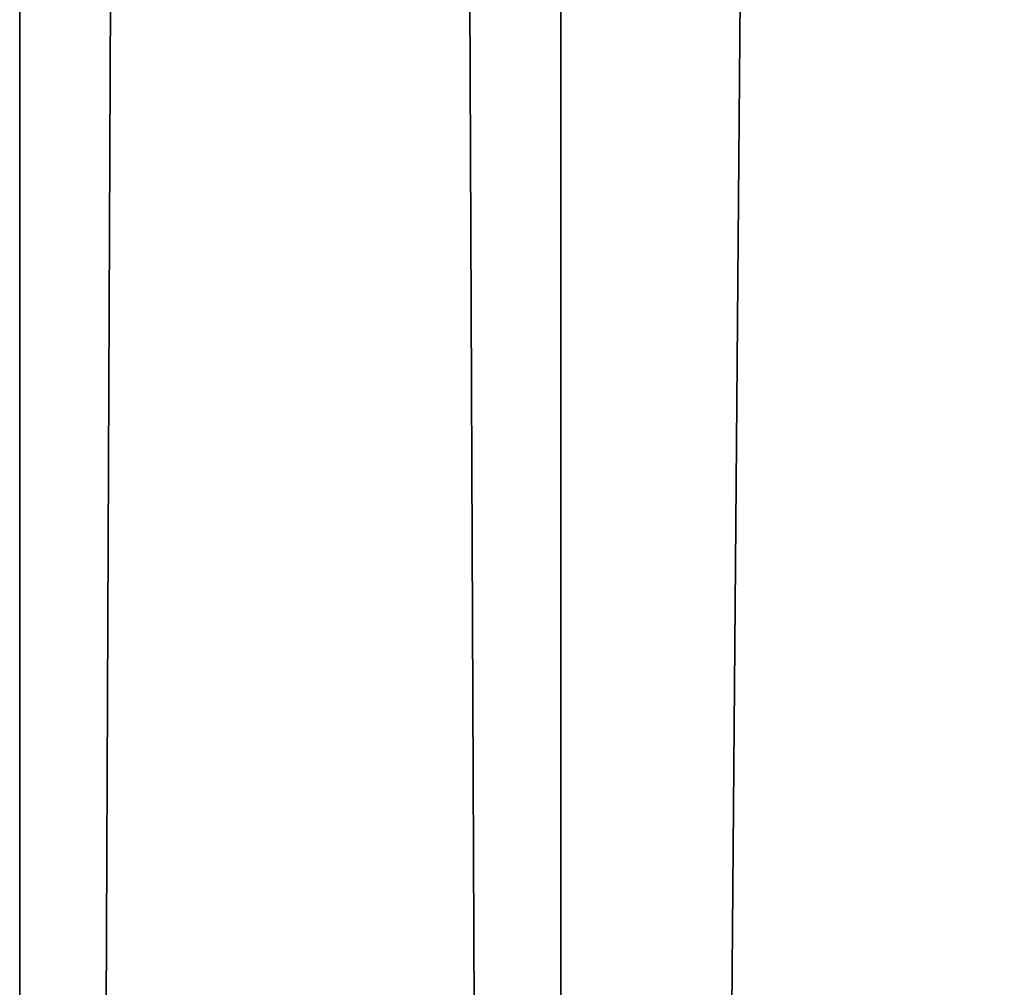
# Model space of a CAD drawing. Extents: x 12 to 103, y 2 to 366.
# Tile 101 of 256: x 14.35 to 16.15, y 42.38 to 44.15. Entities that reach past the tile are written whole.
import ezdxf

# ---------------------------------------------------------------- set-up
doc = ezdxf.new("R2010")
doc.units = 0
doc.header["$LTSCALE"] = 2.54
doc.layers.get('0').update_dxf_attribs({"color": 13, "linetype": 'CONTINUOUS'})

# ---------------------------------------------------------------- blocks, each defined once
blk = doc.blocks.new('SZCZOTKA_DO_WC_EQULA_WISZ_')
at = {"color": 0}
for p, q in [((14.3471, 243.935, 62.0481), (15.3383, 3.935, 68.6248)), ((14.3471, 243.935, 62.0481), (15.3383, 3.935, 68.6248)), ((14.3471, 243.935, 62.0481), (14.3471, 3.935, 62.0481)), ((14.3471, 243.935, 62.0481), (14.3471, 3.935, 62.0481)), ((14.3471, 243.935, 55.3971), (14.3471, 3.935, 62.0481)), ((14.3471, 243.935, 55.3971), (14.3471, 3.935, 62.0481)), ((14.3471, 243.935, 55.3971), (14.3471, 3.935, 55.3971)), ((14.3471, 243.935, 55.3971), (14.3471, 3.935, 55.3971)), ((15.3383, 243.935, 48.8205), (14.3471, 3.935, 55.3971)), ((15.3383, 243.935, 48.8205), (14.3471, 3.935, 55.3971)), ((15.3383, 243.935, 68.6248), (15.3383, 3.935, 68.6248)), ((15.3383, 243.935, 68.6248), (15.3383, 3.935, 68.6248)), ((15.3383, 243.935, 48.8205), (15.3383, 3.935, 48.8205)), ((15.3383, 243.935, 48.8205), (15.3383, 3.935, 48.8205)), ((17.2988, 243.935, 42.465), (15.3383, 3.935, 48.8205)), ((17.2988, 243.935, 42.465), (15.3383, 3.935, 48.8205))]:
    blk.add_line(p, q, dxfattribs=at)
mesh = blk.add_polyface(dxfattribs=at)
corners = [(14.3471, 243.935, 62.0481), (15.3383, 3.935, 68.6248), (15.3383, 243.935, 68.6248)]
mesh.append_faces([[corners[k] for k in face] for face in [(0, 1, 2)]], dxfattribs={"color": 0})
mesh = blk.add_polyface(dxfattribs=at)
corners = [(14.3471, 243.935, 62.0481), (14.3471, 3.935, 62.0481), (15.3383, 3.935, 68.6248)]
mesh.append_faces([[corners[k] for k in face] for face in [(0, 1, 2)]], dxfattribs={"color": 0})
mesh = blk.add_polyface(dxfattribs=at)
corners = [(14.3471, 243.935, 55.3971), (14.3471, 3.935, 62.0481), (14.3471, 243.935, 62.0481)]
mesh.append_faces([[corners[k] for k in face] for face in [(0, 1, 2)]], dxfattribs={"color": 0})
mesh = blk.add_polyface(dxfattribs=at)
corners = [(14.3471, 243.935, 55.3971), (14.3471, 3.935, 55.3971), (14.3471, 3.935, 62.0481)]
mesh.append_faces([[corners[k] for k in face] for face in [(0, 1, 2)]], dxfattribs={"color": 0})
mesh = blk.add_polyface(dxfattribs=at)
corners = [(15.3383, 243.935, 48.8205), (14.3471, 3.935, 55.3971), (14.3471, 243.935, 55.3971)]
mesh.append_faces([[corners[k] for k in face] for face in [(0, 1, 2)]], dxfattribs={"color": 0})
mesh = blk.add_polyface(dxfattribs=at)
corners = [(15.3383, 243.935, 48.8205), (15.3383, 3.935, 48.8205), (14.3471, 3.935, 55.3971)]
mesh.append_faces([[corners[k] for k in face] for face in [(0, 1, 2)]], dxfattribs={"color": 0})
mesh = blk.add_polyface(dxfattribs=at)
corners = [(15.3383, 243.935, 68.6248), (17.2988, 3.935, 74.9803), (17.2988, 243.935, 74.9803)]
mesh.append_faces([[corners[k] for k in face] for face in [(0, 1, 2)]], dxfattribs={"color": 0})
mesh = blk.add_polyface(dxfattribs=at)
corners = [(15.3383, 243.935, 68.6248), (15.3383, 3.935, 68.6248), (17.2988, 3.935, 74.9803)]
mesh.append_faces([[corners[k] for k in face] for face in [(0, 1, 2)]], dxfattribs={"color": 0})
mesh = blk.add_polyface(dxfattribs=at)
corners = [(17.2988, 243.935, 42.465), (15.3383, 3.935, 48.8205), (15.3383, 243.935, 48.8205)]
mesh.append_faces([[corners[k] for k in face] for face in [(0, 1, 2)]], dxfattribs={"color": 0})
mesh = blk.add_polyface(dxfattribs=at)
corners = [(17.2988, 243.935, 42.465), (17.2988, 3.935, 42.465), (15.3383, 3.935, 48.8205)]
mesh.append_faces([[corners[k] for k in face] for face in [(0, 1, 2)]], dxfattribs={"color": 0})

msp = doc.modelspace()

# ---------------------------------------------------------------- block references
at = {"color": 0}
msp.add_blockref('SZCZOTKA_DO_WC_EQULA_WISZ_', (0, 0), dxfattribs=at)

doc.saveas('drawing.dxf')
